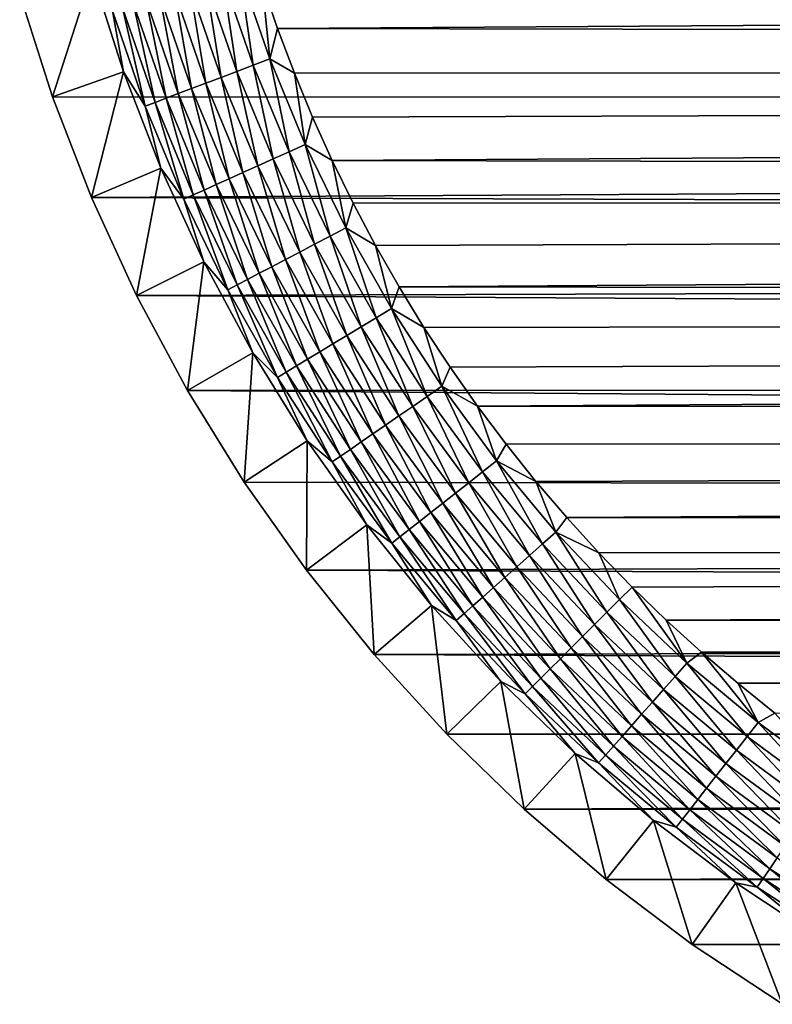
# Model space of a CAD drawing. Extents: x -255 to 255, y -598 to 598.
# Tile 1 of 201: x -253 to -232, y -591 to -563. Entities that reach past the tile are written whole.
import ezdxf

# ---------------------------------------------------------------- set-up
doc = ezdxf.new("R2010")
doc.units = 0
doc.header["$LTSCALE"] = 21.359881
for name, color, linetype in [('1', 7, 'CONTINUOUS'), ('17', 7, 'CONTINUOUS'), ('2', 7, 'CONTINUOUS'), ('52', 7, 'CONTINUOUS')]:
    doc.layers.add(name, color=color, linetype=linetype)

msp = doc.modelspace()

# ---------------------------------------------------------------- linework, layer by layer
at = {"layer": '1', "color": 7, "linetype": 'CONTINUOUS'}
for points in [[(208.958, -565.417), (-253.128, -562.373), (-206.531, -561.489), (208.958, -565.417)], [(-252.212, -565.252), (-253.128, -562.373), (208.958, -565.417), (-252.212, -565.252)], [(-251.12, -568.069), (-252.212, -565.252), (208.958, -565.417), (-251.12, -568.069)], [(204.062, -569.459), (-251.12, -568.069), (208.958, -565.417), (204.062, -569.459)], [(-249.858, -570.813), (-251.12, -568.069), (204.062, -569.459), (-249.858, -570.813)], [(198.98, -573.264), (-249.858, -570.813), (204.062, -569.459), (198.98, -573.264)], [(-248.429, -573.475), (-249.858, -570.813), (198.98, -573.264), (-248.429, -573.475)], [(193.721, -576.823), (-248.429, -573.475), (198.98, -573.264), (193.721, -576.823)], [(-246.838, -576.043), (-248.429, -573.475), (193.721, -576.823), (-246.838, -576.043)], [(-245.093, -578.509), (-246.838, -576.043), (193.721, -576.823), (-245.093, -578.509)], [(188.3, -580.128), (-245.093, -578.509), (193.721, -576.823), (188.3, -580.128)], [(-243.199, -580.863), (-245.093, -578.509), (188.3, -580.128), (-243.199, -580.863)], [(182.727, -583.171), (-243.199, -580.863), (188.3, -580.128), (182.727, -583.171)], [(-241.164, -583.095), (-243.199, -580.863), (182.727, -583.171), (-241.164, -583.095)], [(-238.995, -585.198), (-241.164, -583.095), (182.727, -583.171), (-238.995, -585.198)], [(177.016, -585.945), (-238.995, -585.198), (182.727, -583.171), (177.016, -585.945)], [(-236.701, -587.164), (-238.995, -585.198), (177.016, -585.945), (-236.701, -587.164)], [(171.18, -588.444), (-236.701, -587.164), (177.016, -585.945), (171.18, -588.444)], [(-234.29, -588.984), (-236.701, -587.164), (171.18, -588.444), (-234.29, -588.984)], [(165.231, -590.663), (-234.29, -588.984), (171.18, -588.444), (165.231, -590.663)], [(-231.771, -590.653), (-234.29, -588.984), (165.231, -590.663), (-231.771, -590.653)]]:
    msp.add_3dface(points, dxfattribs=at)
at = {"layer": '17', "color": 7, "linetype": 'CONTINUOUS'}
for points in [[(-253.128, -562.373), (-252.212, -565.252), (-251.099, -561.796, 4.231), (-253.128, -562.373)], [(-251.099, -561.796, 4.231), (-252.212, -565.252), (-250.222, -564.551, 4.231), (-251.099, -561.796, 4.231)], [(-252.212, -565.252), (-251.12, -568.069), (-250.222, -564.551, 4.231), (-252.212, -565.252)], [(-250.222, -564.551, 4.231), (-251.12, -568.069), (-249.178, -567.247, 4.231), (-250.222, -564.551, 4.231)], [(-251.12, -568.069), (-249.858, -570.813), (-249.178, -567.247, 4.231), (-251.12, -568.069)], [(-249.178, -567.247, 4.231), (-249.858, -570.813), (-247.969, -569.873, 4.231), (-249.178, -567.247, 4.231)], [(-249.858, -570.813), (-248.429, -573.475), (-247.969, -569.873, 4.231), (-249.858, -570.813)], [(-247.969, -569.873, 4.231), (-248.429, -573.475), (-246.602, -572.42, 4.231), (-247.969, -569.873, 4.231)], [(-248.429, -573.475), (-246.838, -576.043), (-246.602, -572.42, 4.231), (-248.429, -573.475)], [(-246.602, -572.42, 4.231), (-246.838, -576.043), (-245.08, -574.878, 4.231), (-246.602, -572.42, 4.231)], [(-246.838, -576.043), (-245.093, -578.509), (-245.08, -574.878, 4.231), (-246.838, -576.043)], [(-245.08, -574.878, 4.231), (-245.093, -578.509), (-243.409, -577.238, 4.231), (-245.08, -574.878, 4.231)], [(-245.093, -578.509), (-243.199, -580.863), (-243.409, -577.238, 4.231), (-245.093, -578.509)], [(-243.409, -577.238, 4.231), (-243.199, -580.863), (-241.597, -579.49, 4.231), (-243.409, -577.238, 4.231)], [(-243.199, -580.863), (-241.164, -583.095), (-241.597, -579.49, 4.231), (-243.199, -580.863)], [(-241.597, -579.49, 4.231), (-241.164, -583.095), (-239.649, -581.627, 4.231), (-241.597, -579.49, 4.231)], [(-241.164, -583.095), (-238.995, -585.198), (-239.649, -581.627, 4.231), (-241.164, -583.095)], [(-239.649, -581.627, 4.231), (-238.995, -585.198), (-237.574, -583.639, 4.231), (-239.649, -581.627, 4.231)], [(-238.995, -585.198), (-236.701, -587.164), (-237.574, -583.639, 4.231), (-238.995, -585.198)], [(-237.574, -583.639, 4.231), (-236.701, -587.164), (-235.378, -585.52, 4.231), (-237.574, -583.639, 4.231)], [(-236.701, -587.164), (-234.29, -588.984), (-235.378, -585.52, 4.231), (-236.701, -587.164)], [(-235.378, -585.52, 4.231), (-234.29, -588.984), (-233.071, -587.263, 4.231), (-235.378, -585.52, 4.231)], [(-234.29, -588.984), (-231.771, -590.653), (-233.071, -587.263, 4.231), (-234.29, -588.984)], [(-233.071, -587.263, 4.231), (-231.771, -590.653), (-230.661, -588.86, 4.231), (-233.071, -587.263, 4.231)]]:
    msp.add_3dface(points, dxfattribs=at)
at = {"layer": '2', "color": 7, "linetype": 'CONTINUOUS'}
for points in [[(-245.905, -563.335, 7), (204.647, -560.441, 7), (-246.337, -562.073, 7), (-245.905, -563.335, 7)], [(199.992, -564.284, 7), (204.647, -560.441, 7), (-245.905, -563.335, 7), (199.992, -564.284, 7)], [(-245.434, -564.583, 7), (199.992, -564.284, 7), (-245.905, -563.335, 7), (-245.434, -564.583, 7)], [(-244.923, -565.815, 7), (199.992, -564.284, 7), (-245.434, -564.583, 7), (-244.923, -565.815, 7)], [(-244.374, -567.031, 7), (199.992, -564.284, 7), (-244.923, -565.815, 7), (-244.374, -567.031, 7)], [(195.16, -567.901, 7), (199.992, -564.284, 7), (-244.374, -567.031, 7), (195.16, -567.901, 7)], [(-243.787, -568.229, 7), (195.16, -567.901, 7), (-244.374, -567.031, 7), (-243.787, -568.229, 7)], [(-243.163, -569.408, 7), (195.16, -567.901, 7), (-243.787, -568.229, 7), (-243.163, -569.408, 7)], [(-242.502, -570.567, 7), (195.16, -567.901, 7), (-243.163, -569.408, 7), (-242.502, -570.567, 7)], [(190.162, -571.284, 7), (195.16, -567.901, 7), (-242.502, -570.567, 7), (190.162, -571.284, 7)], [(-241.805, -571.704, 7), (190.162, -571.284, 7), (-242.502, -570.567, 7), (-241.805, -571.704, 7)], [(-241.073, -572.819, 7), (190.162, -571.284, 7), (-241.805, -571.704, 7), (-241.073, -572.819, 7)], [(-240.306, -573.911, 7), (190.162, -571.284, 7), (-241.073, -572.819, 7), (-240.306, -573.911, 7)], [(185.008, -574.426, 7), (190.162, -571.284, 7), (-240.306, -573.911, 7), (185.008, -574.426, 7)], [(-239.505, -574.978, 7), (185.008, -574.426, 7), (-240.306, -573.911, 7), (-239.505, -574.978, 7)], [(-238.67, -576.019, 7), (185.008, -574.426, 7), (-239.505, -574.978, 7), (-238.67, -576.019, 7)], [(-237.804, -577.033, 7), (185.008, -574.426, 7), (-238.67, -576.019, 7), (-237.804, -577.033, 7)], [(179.71, -577.318, 7), (185.008, -574.426, 7), (-237.804, -577.033, 7), (179.71, -577.318, 7)], [(-236.906, -578.02, 7), (179.71, -577.318, 7), (-237.804, -577.033, 7), (-236.906, -578.02, 7)], [(-235.978, -578.978, 7), (179.71, -577.318, 7), (-236.906, -578.02, 7), (-235.978, -578.978, 7)], [(-235.02, -579.906, 7), (179.71, -577.318, 7), (-235.978, -578.978, 7), (-235.02, -579.906, 7)], [(174.281, -579.956, 7), (179.71, -577.318, 7), (-235.02, -579.906, 7), (174.281, -579.956, 7)], [(-234.033, -580.804, 7), (174.281, -579.956, 7), (-235.02, -579.906, 7), (-234.033, -580.804, 7)], [(-233.019, -581.671, 7), (174.281, -579.956, 7), (-234.033, -580.804, 7), (-233.019, -581.671, 7)], [(168.733, -582.332, 7), (174.281, -579.956, 7), (-233.019, -581.671, 7), (168.733, -582.332, 7)], [(-231.978, -582.505, 7), (168.733, -582.332, 7), (-233.019, -581.671, 7), (-231.978, -582.505, 7)]]:
    msp.add_3dface(points, dxfattribs=at)
at = {"layer": '52', "color": 7, "linetype": 'CONTINUOUS'}
for points in [[(-251.099, -561.796, 4.231), (-250.222, -564.551, 4.231), (-250.529, -562.841, 4.67), (-251.099, -561.796, 4.231)], [(-247.045, -564.535, 6.774), (-247.445, -561.88, 6.9), (-247.911, -562.026, 6.774), (-247.045, -564.535, 6.774)], [(-246.588, -564.362, 6.9), (-246.969, -561.732, 6.975), (-247.445, -561.88, 6.9), (-246.588, -564.362, 6.9)], [(-246.588, -564.362, 6.9), (-247.445, -561.88, 6.9), (-247.045, -564.535, 6.774), (-246.588, -564.362, 6.9)], [(-246.122, -564.185, 6.975), (-246.337, -562.073, 7), (-246.969, -561.732, 6.975), (-246.122, -564.185, 6.975)], [(-246.122, -564.185, 6.975), (-246.969, -561.732, 6.975), (-246.588, -564.362, 6.9), (-246.122, -564.185, 6.975)], [(-247.911, -564.864, 6.38), (-248.363, -562.166, 6.601), (-248.795, -562.301, 6.38), (-247.911, -564.864, 6.38)], [(-247.487, -564.703, 6.601), (-247.911, -562.026, 6.774), (-248.363, -562.166, 6.601), (-247.487, -564.703, 6.601)], [(-247.487, -564.703, 6.601), (-248.363, -562.166, 6.601), (-247.911, -564.864, 6.38), (-247.487, -564.703, 6.601)], [(-247.045, -564.535, 6.774), (-247.911, -562.026, 6.774), (-247.487, -564.703, 6.601), (-247.045, -564.535, 6.774)], [(-245.905, -563.335, 7), (-246.337, -562.073, 7), (-246.122, -564.185, 6.975), (-245.905, -563.335, 7)], [(-248.686, -565.158, 5.808), (-249.205, -562.429, 6.115), (-249.586, -562.548, 5.808), (-248.686, -565.158, 5.808)], [(-248.312, -565.016, 6.115), (-248.795, -562.301, 6.38), (-249.205, -562.429, 6.115), (-248.312, -565.016, 6.115)], [(-248.312, -565.016, 6.115), (-249.205, -562.429, 6.115), (-248.686, -565.158, 5.808), (-248.312, -565.016, 6.115)], [(-247.911, -564.864, 6.38), (-248.795, -562.301, 6.38), (-248.312, -565.016, 6.115), (-247.911, -564.864, 6.38)], [(-249.609, -565.508, 4.67), (-250.252, -562.755, 5.082), (-250.529, -562.841, 4.67), (-249.609, -565.508, 4.67)], [(-249.338, -565.405, 5.082), (-249.937, -562.657, 5.463), (-250.252, -562.755, 5.082), (-249.338, -565.405, 5.082)], [(-249.338, -565.405, 5.082), (-250.252, -562.755, 5.082), (-249.609, -565.508, 4.67), (-249.338, -565.405, 5.082)], [(-249.029, -565.288, 5.463), (-249.586, -562.548, 5.808), (-249.937, -562.657, 5.463), (-249.029, -565.288, 5.463)], [(-249.029, -565.288, 5.463), (-249.937, -562.657, 5.463), (-249.338, -565.405, 5.082), (-249.029, -565.288, 5.463)], [(-248.686, -565.158, 5.808), (-249.586, -562.548, 5.808), (-249.029, -565.288, 5.463), (-248.686, -565.158, 5.808)], [(-250.222, -564.551, 4.231), (-249.609, -565.508, 4.67), (-250.529, -562.841, 4.67), (-250.222, -564.551, 4.231)], [(-245.434, -564.583, 7), (-245.905, -563.335, 7), (-246.122, -564.185, 6.975), (-245.434, -564.583, 7)], [(-246.029, -566.988, 6.774), (-246.588, -564.362, 6.9), (-247.045, -564.535, 6.774), (-246.029, -566.988, 6.774)], [(-245.584, -566.788, 6.9), (-246.122, -564.185, 6.975), (-246.588, -564.362, 6.9), (-245.584, -566.788, 6.9)], [(-245.584, -566.788, 6.9), (-246.588, -564.362, 6.9), (-246.029, -566.988, 6.774), (-245.584, -566.788, 6.9)], [(-245.129, -566.583, 6.975), (-245.434, -564.583, 7), (-246.122, -564.185, 6.975), (-245.129, -566.583, 6.975)], [(-245.129, -566.583, 6.975), (-246.122, -564.185, 6.975), (-245.584, -566.788, 6.9), (-245.129, -566.583, 6.975)], [(-250.222, -564.551, 4.231), (-249.178, -567.247, 4.231), (-249.609, -565.508, 4.67), (-250.222, -564.551, 4.231)], [(-246.874, -567.368, 6.38), (-247.487, -564.703, 6.601), (-247.911, -564.864, 6.38), (-246.874, -567.368, 6.38)], [(-246.46, -567.182, 6.601), (-247.045, -564.535, 6.774), (-247.487, -564.703, 6.601), (-246.46, -567.182, 6.601)], [(-246.46, -567.182, 6.601), (-247.487, -564.703, 6.601), (-246.874, -567.368, 6.38), (-246.46, -567.182, 6.601)], [(-246.029, -566.988, 6.774), (-247.045, -564.535, 6.774), (-246.46, -567.182, 6.601), (-246.029, -566.988, 6.774)], [(-244.923, -565.815, 7), (-245.434, -564.583, 7), (-245.129, -566.583, 6.975), (-244.923, -565.815, 7)], [(-247.265, -567.544, 6.115), (-247.911, -564.864, 6.38), (-248.312, -565.016, 6.115), (-247.265, -567.544, 6.115)], [(-246.874, -567.368, 6.38), (-247.911, -564.864, 6.38), (-247.265, -567.544, 6.115), (-246.874, -567.368, 6.38)], [(-247.964, -567.859, 5.463), (-248.686, -565.158, 5.808), (-249.029, -565.288, 5.463), (-247.964, -567.859, 5.463)], [(-247.629, -567.708, 5.808), (-248.312, -565.016, 6.115), (-248.686, -565.158, 5.808), (-247.629, -567.708, 5.808)], [(-247.629, -567.708, 5.808), (-248.686, -565.158, 5.808), (-247.964, -567.859, 5.463), (-247.629, -567.708, 5.808)], [(-247.265, -567.544, 6.115), (-248.312, -565.016, 6.115), (-247.629, -567.708, 5.808), (-247.265, -567.544, 6.115)], [(-248.53, -568.114, 4.67), (-249.338, -565.405, 5.082), (-249.609, -565.508, 4.67), (-248.53, -568.114, 4.67)], [(-249.178, -567.247, 4.231), (-248.53, -568.114, 4.67), (-249.609, -565.508, 4.67), (-249.178, -567.247, 4.231)], [(-248.265, -567.994, 5.082), (-249.029, -565.288, 5.463), (-249.338, -565.405, 5.082), (-248.265, -567.994, 5.082)], [(-248.265, -567.994, 5.082), (-249.338, -565.405, 5.082), (-248.53, -568.114, 4.67), (-248.265, -567.994, 5.082)], [(-247.964, -567.859, 5.463), (-249.029, -565.288, 5.463), (-248.265, -567.994, 5.082), (-247.964, -567.859, 5.463)], [(-244.374, -567.031, 7), (-244.923, -565.815, 7), (-245.129, -566.583, 6.975), (-244.374, -567.031, 7)], [(-244.434, -569.148, 6.9), (-245.129, -566.583, 6.975), (-245.584, -566.788, 6.9), (-244.434, -569.148, 6.9)], [(-243.993, -568.916, 6.975), (-244.374, -567.031, 7), (-245.129, -566.583, 6.975), (-243.993, -568.916, 6.975)], [(-243.993, -568.916, 6.975), (-245.129, -566.583, 6.975), (-244.434, -569.148, 6.9), (-243.993, -568.916, 6.975)], [(-244.867, -569.375, 6.774), (-245.584, -566.788, 6.9), (-246.029, -566.988, 6.774), (-244.867, -569.375, 6.774)], [(-244.434, -569.148, 6.9), (-245.584, -566.788, 6.9), (-244.867, -569.375, 6.774), (-244.434, -569.148, 6.9)], [(-245.687, -569.806, 6.38), (-246.46, -567.182, 6.601), (-246.874, -567.368, 6.38), (-245.687, -569.806, 6.38)], [(-245.286, -569.595, 6.601), (-246.029, -566.988, 6.774), (-246.46, -567.182, 6.601), (-245.286, -569.595, 6.601)], [(-245.286, -569.595, 6.601), (-246.46, -567.182, 6.601), (-245.687, -569.806, 6.38), (-245.286, -569.595, 6.601)], [(-244.867, -569.375, 6.774), (-246.029, -566.988, 6.774), (-245.286, -569.595, 6.601), (-244.867, -569.375, 6.774)], [(-243.787, -568.229, 7), (-244.374, -567.031, 7), (-243.993, -568.916, 6.975), (-243.787, -568.229, 7)], [(-249.178, -567.247, 4.231), (-247.969, -569.873, 4.231), (-248.53, -568.114, 4.67), (-249.178, -567.247, 4.231)], [(-246.066, -570.005, 6.115), (-246.874, -567.368, 6.38), (-247.265, -567.544, 6.115), (-246.066, -570.005, 6.115)], [(-245.687, -569.806, 6.38), (-246.874, -567.368, 6.38), (-246.066, -570.005, 6.115), (-245.687, -569.806, 6.38)], [(-246.745, -570.361, 5.463), (-247.629, -567.708, 5.808), (-247.964, -567.859, 5.463), (-246.745, -570.361, 5.463)], [(-246.421, -570.191, 5.808), (-247.265, -567.544, 6.115), (-247.629, -567.708, 5.808), (-246.421, -570.191, 5.808)], [(-246.421, -570.191, 5.808), (-247.629, -567.708, 5.808), (-246.745, -570.361, 5.463), (-246.421, -570.191, 5.808)], [(-246.066, -570.005, 6.115), (-247.265, -567.544, 6.115), (-246.421, -570.191, 5.808), (-246.066, -570.005, 6.115)], [(-247.295, -570.65, 4.67), (-248.265, -567.994, 5.082), (-248.53, -568.114, 4.67), (-247.295, -570.65, 4.67)], [(-247.038, -570.515, 5.082), (-247.964, -567.859, 5.463), (-248.265, -567.994, 5.082), (-247.038, -570.515, 5.082)], [(-247.038, -570.515, 5.082), (-248.265, -567.994, 5.082), (-247.295, -570.65, 4.67), (-247.038, -570.515, 5.082)], [(-246.745, -570.361, 5.463), (-247.964, -567.859, 5.463), (-247.038, -570.515, 5.082), (-246.745, -570.361, 5.463)], [(-247.969, -569.873, 4.231), (-247.295, -570.65, 4.67), (-248.53, -568.114, 4.67), (-247.969, -569.873, 4.231)], [(-243.163, -569.408, 7), (-243.787, -568.229, 7), (-243.993, -568.916, 6.975), (-243.163, -569.408, 7)], [(-243.144, -571.435, 6.9), (-243.993, -568.916, 6.975), (-244.434, -569.148, 6.9), (-243.144, -571.435, 6.9)], [(-242.718, -571.177, 6.975), (-243.163, -569.408, 7), (-243.993, -568.916, 6.975), (-242.718, -571.177, 6.975)], [(-242.718, -571.177, 6.975), (-243.993, -568.916, 6.975), (-243.144, -571.435, 6.9), (-242.718, -571.177, 6.975)], [(-243.967, -571.932, 6.601), (-244.867, -569.375, 6.774), (-245.286, -569.595, 6.601), (-243.967, -571.932, 6.601)], [(-243.562, -571.687, 6.774), (-244.434, -569.148, 6.9), (-244.867, -569.375, 6.774), (-243.562, -571.687, 6.774)], [(-243.562, -571.687, 6.774), (-244.867, -569.375, 6.774), (-243.967, -571.932, 6.601), (-243.562, -571.687, 6.774)], [(-243.144, -571.435, 6.9), (-244.434, -569.148, 6.9), (-243.562, -571.687, 6.774), (-243.144, -571.435, 6.9)], [(-242.502, -570.567, 7), (-243.163, -569.408, 7), (-242.718, -571.177, 6.975), (-242.502, -570.567, 7)], [(-244.355, -572.167, 6.38), (-245.286, -569.595, 6.601), (-245.687, -569.806, 6.38), (-244.355, -572.167, 6.38)], [(-243.967, -571.932, 6.601), (-245.286, -569.595, 6.601), (-244.355, -572.167, 6.38), (-243.967, -571.932, 6.601)], [(-247.969, -569.873, 4.231), (-246.602, -572.42, 4.231), (-247.295, -570.65, 4.67), (-247.969, -569.873, 4.231)], [(-244.722, -572.389, 6.115), (-245.687, -569.806, 6.38), (-246.066, -570.005, 6.115), (-244.722, -572.389, 6.115)], [(-244.355, -572.167, 6.38), (-245.687, -569.806, 6.38), (-244.722, -572.389, 6.115), (-244.355, -572.167, 6.38)], [(-245.378, -572.785, 5.463), (-246.421, -570.191, 5.808), (-246.745, -570.361, 5.463), (-245.378, -572.785, 5.463)], [(-245.064, -572.595, 5.808), (-246.066, -570.005, 6.115), (-246.421, -570.191, 5.808), (-245.064, -572.595, 5.808)], [(-245.064, -572.595, 5.808), (-246.421, -570.191, 5.808), (-245.378, -572.785, 5.463), (-245.064, -572.595, 5.808)], [(-244.722, -572.389, 6.115), (-246.066, -570.005, 6.115), (-245.064, -572.595, 5.808), (-244.722, -572.389, 6.115)], [(-245.909, -573.106, 4.67), (-247.038, -570.515, 5.082), (-247.295, -570.65, 4.67), (-245.909, -573.106, 4.67)], [(-245.661, -572.956, 5.082), (-246.745, -570.361, 5.463), (-247.038, -570.515, 5.082), (-245.661, -572.956, 5.082)], [(-245.661, -572.956, 5.082), (-247.038, -570.515, 5.082), (-245.909, -573.106, 4.67), (-245.661, -572.956, 5.082)], [(-245.378, -572.785, 5.463), (-246.745, -570.361, 5.463), (-245.661, -572.956, 5.082), (-245.378, -572.785, 5.463)], [(-246.602, -572.42, 4.231), (-245.909, -573.106, 4.67), (-247.295, -570.65, 4.67), (-246.602, -572.42, 4.231)], [(-241.805, -571.704, 7), (-242.502, -570.567, 7), (-242.718, -571.177, 6.975), (-241.805, -571.704, 7)], [(-241.719, -573.64, 6.9), (-242.718, -571.177, 6.975), (-243.144, -571.435, 6.9), (-241.719, -573.64, 6.9)], [(-241.309, -573.356, 6.975), (-241.805, -571.704, 7), (-242.718, -571.177, 6.975), (-241.309, -573.356, 6.975)], [(-241.309, -573.356, 6.975), (-242.718, -571.177, 6.975), (-241.719, -573.64, 6.9), (-241.309, -573.356, 6.975)], [(-242.121, -573.917, 6.774), (-243.144, -571.435, 6.9), (-243.562, -571.687, 6.774), (-242.121, -573.917, 6.774)], [(-241.719, -573.64, 6.9), (-243.144, -571.435, 6.9), (-242.121, -573.917, 6.774), (-241.719, -573.64, 6.9)], [(-242.51, -574.186, 6.601), (-243.562, -571.687, 6.774), (-243.967, -571.932, 6.601), (-242.51, -574.186, 6.601)], [(-242.121, -573.917, 6.774), (-243.562, -571.687, 6.774), (-242.51, -574.186, 6.601), (-242.121, -573.917, 6.774)], [(-241.073, -572.819, 7), (-241.805, -571.704, 7), (-241.309, -573.356, 6.975), (-241.073, -572.819, 7)], [(-243.236, -574.687, 6.115), (-244.355, -572.167, 6.38), (-244.722, -572.389, 6.115), (-243.236, -574.687, 6.115)], [(-242.883, -574.443, 6.38), (-243.967, -571.932, 6.601), (-244.355, -572.167, 6.38), (-242.883, -574.443, 6.38)], [(-242.883, -574.443, 6.38), (-244.355, -572.167, 6.38), (-243.236, -574.687, 6.115), (-242.883, -574.443, 6.38)], [(-242.51, -574.186, 6.601), (-243.967, -571.932, 6.601), (-242.883, -574.443, 6.38), (-242.51, -574.186, 6.601)], [(-246.602, -572.42, 4.231), (-245.08, -574.878, 4.231), (-245.909, -573.106, 4.67), (-246.602, -572.42, 4.231)], [(-243.565, -574.914, 5.808), (-244.722, -572.389, 6.115), (-245.064, -572.595, 5.808), (-243.565, -574.914, 5.808)], [(-243.236, -574.687, 6.115), (-244.722, -572.389, 6.115), (-243.565, -574.914, 5.808), (-243.236, -574.687, 6.115)], [(-243.867, -575.122, 5.463), (-245.064, -572.595, 5.808), (-245.378, -572.785, 5.463), (-243.867, -575.122, 5.463)], [(-243.565, -574.914, 5.808), (-245.064, -572.595, 5.808), (-243.867, -575.122, 5.463), (-243.565, -574.914, 5.808)], [(-244.378, -575.475, 4.67), (-245.661, -572.956, 5.082), (-245.909, -573.106, 4.67), (-244.378, -575.475, 4.67)], [(-244.139, -575.31, 5.082), (-245.378, -572.785, 5.463), (-245.661, -572.956, 5.082), (-244.139, -575.31, 5.082)], [(-244.139, -575.31, 5.082), (-245.661, -572.956, 5.082), (-244.378, -575.475, 4.67), (-244.139, -575.31, 5.082)], [(-243.867, -575.122, 5.463), (-245.378, -572.785, 5.463), (-244.139, -575.31, 5.082), (-243.867, -575.122, 5.463)], [(-240.306, -573.911, 7), (-241.073, -572.819, 7), (-241.309, -573.356, 6.975), (-240.306, -573.911, 7)], [(-245.08, -574.878, 4.231), (-244.378, -575.475, 4.67), (-245.909, -573.106, 4.67), (-245.08, -574.878, 4.231)], [(-240.163, -575.754, 6.9), (-241.309, -573.356, 6.975), (-241.719, -573.64, 6.9), (-240.163, -575.754, 6.9)], [(-239.771, -575.447, 6.975), (-240.306, -573.911, 7), (-241.309, -573.356, 6.975), (-239.771, -575.447, 6.975)], [(-239.771, -575.447, 6.975), (-241.309, -573.356, 6.975), (-240.163, -575.754, 6.9), (-239.771, -575.447, 6.975)], [(-240.547, -576.055, 6.774), (-241.719, -573.64, 6.9), (-242.121, -573.917, 6.774), (-240.547, -576.055, 6.774)], [(-240.163, -575.754, 6.9), (-241.719, -573.64, 6.9), (-240.547, -576.055, 6.774), (-240.163, -575.754, 6.9)], [(-240.92, -576.347, 6.601), (-242.121, -573.917, 6.774), (-242.51, -574.186, 6.601), (-240.92, -576.347, 6.601)], [(-240.547, -576.055, 6.774), (-242.121, -573.917, 6.774), (-240.92, -576.347, 6.601), (-240.547, -576.055, 6.774)], [(-239.505, -574.978, 7), (-240.306, -573.911, 7), (-239.771, -575.447, 6.975), (-239.505, -574.978, 7)], [(-241.277, -576.627, 6.38), (-242.51, -574.186, 6.601), (-242.883, -574.443, 6.38), (-241.277, -576.627, 6.38)], [(-240.92, -576.347, 6.601), (-242.51, -574.186, 6.601), (-241.277, -576.627, 6.38), (-240.92, -576.347, 6.601)], [(-241.614, -576.891, 6.115), (-242.883, -574.443, 6.38), (-243.236, -574.687, 6.115), (-241.614, -576.891, 6.115)], [(-241.277, -576.627, 6.38), (-242.883, -574.443, 6.38), (-241.614, -576.891, 6.115), (-241.277, -576.627, 6.38)], [(-245.08, -574.878, 4.231), (-243.409, -577.238, 4.231), (-244.378, -575.475, 4.67), (-245.08, -574.878, 4.231)], [(-242.218, -577.364, 5.463), (-243.565, -574.914, 5.808), (-243.867, -575.122, 5.463), (-242.218, -577.364, 5.463)], [(-241.929, -577.138, 5.808), (-243.236, -574.687, 6.115), (-243.565, -574.914, 5.808), (-241.929, -577.138, 5.808)], [(-241.929, -577.138, 5.808), (-243.565, -574.914, 5.808), (-242.218, -577.364, 5.463), (-241.929, -577.138, 5.808)], [(-241.614, -576.891, 6.115), (-243.236, -574.687, 6.115), (-241.929, -577.138, 5.808), (-241.614, -576.891, 6.115)], [(-242.478, -577.568, 5.082), (-243.867, -575.122, 5.463), (-244.139, -575.31, 5.082), (-242.478, -577.568, 5.082)], [(-242.218, -577.364, 5.463), (-243.867, -575.122, 5.463), (-242.478, -577.568, 5.082), (-242.218, -577.364, 5.463)], [(-238.67, -576.019, 7), (-239.505, -574.978, 7), (-239.771, -575.447, 6.975), (-238.67, -576.019, 7)], [(-242.706, -577.747, 4.67), (-244.139, -575.31, 5.082), (-244.378, -575.475, 4.67), (-242.706, -577.747, 4.67)], [(-243.409, -577.238, 4.231), (-242.706, -577.747, 4.67), (-244.378, -575.475, 4.67), (-243.409, -577.238, 4.231)], [(-242.478, -577.568, 5.082), (-244.139, -575.31, 5.082), (-242.706, -577.747, 4.67), (-242.478, -577.568, 5.082)], [(-238.482, -577.771, 6.9), (-239.771, -575.447, 6.975), (-240.163, -575.754, 6.9), (-238.482, -577.771, 6.9)], [(-238.109, -577.441, 6.975), (-238.67, -576.019, 7), (-239.771, -575.447, 6.975), (-238.109, -577.441, 6.975)], [(-238.109, -577.441, 6.975), (-239.771, -575.447, 6.975), (-238.482, -577.771, 6.9), (-238.109, -577.441, 6.975)], [(-238.848, -578.095, 6.774), (-240.163, -575.754, 6.9), (-240.547, -576.055, 6.774), (-238.848, -578.095, 6.774)], [(-238.482, -577.771, 6.9), (-240.163, -575.754, 6.9), (-238.848, -578.095, 6.774), (-238.482, -577.771, 6.9)], [(-237.804, -577.033, 7), (-238.67, -576.019, 7), (-238.109, -577.441, 6.975), (-237.804, -577.033, 7)], [(-239.202, -578.409, 6.601), (-240.547, -576.055, 6.774), (-240.92, -576.347, 6.601), (-239.202, -578.409, 6.601)], [(-238.848, -578.095, 6.774), (-240.547, -576.055, 6.774), (-239.202, -578.409, 6.601), (-238.848, -578.095, 6.774)], [(-239.541, -578.709, 6.38), (-240.92, -576.347, 6.601), (-241.277, -576.627, 6.38), (-239.541, -578.709, 6.38)], [(-239.202, -578.409, 6.601), (-240.92, -576.347, 6.601), (-239.541, -578.709, 6.38), (-239.202, -578.409, 6.601)], [(-239.862, -578.993, 6.115), (-241.277, -576.627, 6.38), (-241.614, -576.891, 6.115), (-239.862, -578.993, 6.115)], [(-239.541, -578.709, 6.38), (-241.277, -576.627, 6.38), (-239.862, -578.993, 6.115), (-239.541, -578.709, 6.38)], [(-240.436, -579.502, 5.463), (-241.929, -577.138, 5.808), (-242.218, -577.364, 5.463), (-240.436, -579.502, 5.463)], [(-240.161, -579.259, 5.808), (-241.614, -576.891, 6.115), (-241.929, -577.138, 5.808), (-240.161, -579.259, 5.808)], [(-240.161, -579.259, 5.808), (-241.929, -577.138, 5.808), (-240.436, -579.502, 5.463), (-240.161, -579.259, 5.808)], [(-239.862, -578.993, 6.115), (-241.614, -576.891, 6.115), (-240.161, -579.259, 5.808), (-239.862, -578.993, 6.115)], [(-236.906, -578.02, 7), (-237.804, -577.033, 7), (-238.109, -577.441, 6.975), (-236.906, -578.02, 7)], [(-243.409, -577.238, 4.231), (-241.597, -579.49, 4.231), (-242.706, -577.747, 4.67), (-243.409, -577.238, 4.231)], [(-240.683, -579.721, 5.082), (-242.218, -577.364, 5.463), (-242.478, -577.568, 5.082), (-240.683, -579.721, 5.082)], [(-240.436, -579.502, 5.463), (-242.218, -577.364, 5.463), (-240.683, -579.721, 5.082), (-240.436, -579.502, 5.463)], [(-240.901, -579.913, 4.67), (-242.478, -577.568, 5.082), (-242.706, -577.747, 4.67), (-240.901, -579.913, 4.67)], [(-240.683, -579.721, 5.082), (-242.478, -577.568, 5.082), (-240.901, -579.913, 4.67), (-240.683, -579.721, 5.082)], [(-236.683, -579.683, 6.9), (-238.109, -577.441, 6.975), (-238.482, -577.771, 6.9), (-236.683, -579.683, 6.9)], [(-236.33, -579.33, 6.975), (-236.906, -578.02, 7), (-238.109, -577.441, 6.975), (-236.33, -579.33, 6.975)], [(-236.33, -579.33, 6.975), (-238.109, -577.441, 6.975), (-236.683, -579.683, 6.9), (-236.33, -579.33, 6.975)], [(-241.597, -579.49, 4.231), (-240.901, -579.913, 4.67), (-242.706, -577.747, 4.67), (-241.597, -579.49, 4.231)], [(-237.028, -580.028, 6.774), (-238.482, -577.771, 6.9), (-238.848, -578.095, 6.774), (-237.028, -580.028, 6.774)], [(-236.683, -579.683, 6.9), (-238.482, -577.771, 6.9), (-237.028, -580.028, 6.774), (-236.683, -579.683, 6.9)], [(-237.363, -580.363, 6.601), (-238.848, -578.095, 6.774), (-239.202, -578.409, 6.601), (-237.363, -580.363, 6.601)], [(-237.028, -580.028, 6.774), (-238.848, -578.095, 6.774), (-237.363, -580.363, 6.601), (-237.028, -580.028, 6.774)], [(-235.978, -578.978, 7), (-236.906, -578.02, 7), (-236.33, -579.33, 6.975), (-235.978, -578.978, 7)], [(-237.683, -580.683, 6.38), (-239.202, -578.409, 6.601), (-239.541, -578.709, 6.38), (-237.683, -580.683, 6.38)], [(-237.363, -580.363, 6.601), (-239.202, -578.409, 6.601), (-237.683, -580.683, 6.38), (-237.363, -580.363, 6.601)], [(-237.986, -580.986, 6.115), (-239.541, -578.709, 6.38), (-239.862, -578.993, 6.115), (-237.986, -580.986, 6.115)], [(-237.683, -580.683, 6.38), (-239.541, -578.709, 6.38), (-237.986, -580.986, 6.115), (-237.683, -580.683, 6.38)], [(-238.269, -581.269, 5.808), (-239.862, -578.993, 6.115), (-240.161, -579.259, 5.808), (-238.269, -581.269, 5.808)], [(-237.986, -580.986, 6.115), (-239.862, -578.993, 6.115), (-238.269, -581.269, 5.808), (-237.986, -580.986, 6.115)], [(-234.441, -581.109, 6.975), (-235.978, -578.978, 7), (-236.33, -579.33, 6.975), (-234.441, -581.109, 6.975)], [(-235.02, -579.906, 7), (-235.978, -578.978, 7), (-234.441, -581.109, 6.975), (-235.02, -579.906, 7)], [(-238.528, -581.528, 5.463), (-240.161, -579.259, 5.808), (-240.436, -579.502, 5.463), (-238.528, -581.528, 5.463)], [(-238.269, -581.269, 5.808), (-240.161, -579.259, 5.808), (-238.528, -581.528, 5.463), (-238.269, -581.269, 5.808)], [(-234.771, -581.482, 6.9), (-236.33, -579.33, 6.975), (-236.683, -579.683, 6.9), (-234.771, -581.482, 6.9)], [(-234.441, -581.109, 6.975), (-236.33, -579.33, 6.975), (-234.771, -581.482, 6.9), (-234.441, -581.109, 6.975)], [(-241.597, -579.49, 4.231), (-239.649, -581.627, 4.231), (-240.901, -579.913, 4.67), (-241.597, -579.49, 4.231)], [(-238.762, -581.762, 5.082), (-240.436, -579.502, 5.463), (-240.683, -579.721, 5.082), (-238.762, -581.762, 5.082)], [(-238.528, -581.528, 5.463), (-240.436, -579.502, 5.463), (-238.762, -581.762, 5.082), (-238.528, -581.528, 5.463)], [(-238.967, -581.967, 4.67), (-240.683, -579.721, 5.082), (-240.901, -579.913, 4.67), (-238.967, -581.967, 4.67)], [(-238.762, -581.762, 5.082), (-240.683, -579.721, 5.082), (-238.967, -581.967, 4.67), (-238.762, -581.762, 5.082)], [(-235.095, -581.848, 6.774), (-236.683, -579.683, 6.9), (-237.028, -580.028, 6.774), (-235.095, -581.848, 6.774)], [(-234.771, -581.482, 6.9), (-236.683, -579.683, 6.9), (-235.095, -581.848, 6.774), (-234.771, -581.482, 6.9)], [(-239.649, -581.627, 4.231), (-238.967, -581.967, 4.67), (-240.901, -579.913, 4.67), (-239.649, -581.627, 4.231)], [(-235.409, -582.202, 6.601), (-237.028, -580.028, 6.774), (-237.363, -580.363, 6.601), (-235.409, -582.202, 6.601)], [(-235.095, -581.848, 6.774), (-237.028, -580.028, 6.774), (-235.409, -582.202, 6.601), (-235.095, -581.848, 6.774)], [(-234.033, -580.804, 7), (-235.02, -579.906, 7), (-234.441, -581.109, 6.975), (-234.033, -580.804, 7)], [(-235.709, -582.541, 6.38), (-237.363, -580.363, 6.601), (-237.683, -580.683, 6.38), (-235.709, -582.541, 6.38)], [(-235.409, -582.202, 6.601), (-237.363, -580.363, 6.601), (-235.709, -582.541, 6.38), (-235.409, -582.202, 6.601)], [(-235.993, -582.862, 6.115), (-237.683, -580.683, 6.38), (-237.986, -580.986, 6.115), (-235.993, -582.862, 6.115)], [(-235.709, -582.541, 6.38), (-237.683, -580.683, 6.38), (-235.993, -582.862, 6.115), (-235.709, -582.541, 6.38)], [(-236.259, -583.161, 5.808), (-237.986, -580.986, 6.115), (-238.269, -581.269, 5.808), (-236.259, -583.161, 5.808)], [(-235.993, -582.862, 6.115), (-237.986, -580.986, 6.115), (-236.259, -583.161, 5.808), (-235.993, -582.862, 6.115)], [(-232.447, -582.771, 6.975), (-234.033, -580.804, 7), (-234.441, -581.109, 6.975), (-232.447, -582.771, 6.975)], [(-233.019, -581.671, 7), (-234.033, -580.804, 7), (-232.447, -582.771, 6.975), (-233.019, -581.671, 7)], [(-236.502, -583.436, 5.463), (-238.269, -581.269, 5.808), (-238.528, -581.528, 5.463), (-236.502, -583.436, 5.463)], [(-236.259, -583.161, 5.808), (-238.269, -581.269, 5.808), (-236.502, -583.436, 5.463), (-236.259, -583.161, 5.808)], [(-232.754, -583.163, 6.9), (-234.441, -581.109, 6.975), (-234.771, -581.482, 6.9), (-232.754, -583.163, 6.9)], [(-232.447, -582.771, 6.975), (-234.441, -581.109, 6.975), (-232.754, -583.163, 6.9), (-232.447, -582.771, 6.975)], [(-236.721, -583.683, 5.082), (-238.528, -581.528, 5.463), (-238.762, -581.762, 5.082), (-236.721, -583.683, 5.082)], [(-236.502, -583.436, 5.463), (-238.528, -581.528, 5.463), (-236.721, -583.683, 5.082), (-236.502, -583.436, 5.463)], [(-233.055, -583.547, 6.774), (-234.771, -581.482, 6.9), (-235.095, -581.848, 6.774), (-233.055, -583.547, 6.774)], [(-232.754, -583.163, 6.9), (-234.771, -581.482, 6.9), (-233.055, -583.547, 6.774), (-232.754, -583.163, 6.9)], [(-239.649, -581.627, 4.231), (-237.574, -583.639, 4.231), (-238.967, -581.967, 4.67), (-239.649, -581.627, 4.231)], [(-236.913, -583.901, 4.67), (-238.762, -581.762, 5.082), (-238.967, -581.967, 4.67), (-236.913, -583.901, 4.67)], [(-236.721, -583.683, 5.082), (-238.762, -581.762, 5.082), (-236.913, -583.901, 4.67), (-236.721, -583.683, 5.082)], [(-231.978, -582.505, 7), (-233.019, -581.671, 7), (-232.447, -582.771, 6.975), (-231.978, -582.505, 7)], [(-237.574, -583.639, 4.231), (-236.913, -583.901, 4.67), (-238.967, -581.967, 4.67), (-237.574, -583.639, 4.231)], [(-233.347, -583.92, 6.601), (-235.095, -581.848, 6.774), (-235.409, -582.202, 6.601), (-233.347, -583.92, 6.601)], [(-233.055, -583.547, 6.774), (-235.095, -581.848, 6.774), (-233.347, -583.92, 6.601), (-233.055, -583.547, 6.774)], [(-233.627, -584.277, 6.38), (-235.409, -582.202, 6.601), (-235.709, -582.541, 6.38), (-233.627, -584.277, 6.38)], [(-233.347, -583.92, 6.601), (-235.409, -582.202, 6.601), (-233.627, -584.277, 6.38), (-233.347, -583.92, 6.601)], [(-233.891, -584.614, 6.115), (-235.709, -582.541, 6.38), (-235.993, -582.862, 6.115), (-233.891, -584.614, 6.115)], [(-233.627, -584.277, 6.38), (-235.709, -582.541, 6.38), (-233.891, -584.614, 6.115), (-233.627, -584.277, 6.38)], [(-230.356, -584.309, 6.975), (-231.978, -582.505, 7), (-232.447, -582.771, 6.975), (-230.356, -584.309, 6.975)], [(-234.138, -584.929, 5.808), (-235.993, -582.862, 6.115), (-236.259, -583.161, 5.808), (-234.138, -584.929, 5.808)], [(-233.891, -584.614, 6.115), (-235.993, -582.862, 6.115), (-234.138, -584.929, 5.808), (-233.891, -584.614, 6.115)], [(-230.64, -584.719, 6.9), (-232.447, -582.771, 6.975), (-232.754, -583.163, 6.9), (-230.64, -584.719, 6.9)], [(-230.356, -584.309, 6.975), (-232.447, -582.771, 6.975), (-230.64, -584.719, 6.9), (-230.356, -584.309, 6.975)], [(-234.364, -585.218, 5.463), (-236.259, -583.161, 5.808), (-236.502, -583.436, 5.463), (-234.364, -585.218, 5.463)], [(-234.138, -584.929, 5.808), (-236.259, -583.161, 5.808), (-234.364, -585.218, 5.463), (-234.138, -584.929, 5.808)], [(-230.917, -585.121, 6.774), (-232.754, -583.163, 6.9), (-233.055, -583.547, 6.774), (-230.917, -585.121, 6.774)], [(-230.64, -584.719, 6.9), (-232.754, -583.163, 6.9), (-230.917, -585.121, 6.774), (-230.64, -584.719, 6.9)], [(-234.568, -585.478, 5.082), (-236.502, -583.436, 5.463), (-236.721, -583.683, 5.082), (-234.568, -585.478, 5.082)], [(-234.364, -585.218, 5.463), (-236.502, -583.436, 5.463), (-234.568, -585.478, 5.082), (-234.364, -585.218, 5.463)], [(-237.574, -583.639, 4.231), (-235.378, -585.52, 4.231), (-236.913, -583.901, 4.67), (-237.574, -583.639, 4.231)], [(-234.747, -585.706, 4.67), (-236.721, -583.683, 5.082), (-236.913, -583.901, 4.67), (-234.747, -585.706, 4.67)], [(-234.568, -585.478, 5.082), (-236.721, -583.683, 5.082), (-234.747, -585.706, 4.67), (-234.568, -585.478, 5.082)], [(-231.186, -585.51, 6.601), (-233.055, -583.547, 6.774), (-233.347, -583.92, 6.601), (-231.186, -585.51, 6.601)], [(-230.917, -585.121, 6.774), (-233.055, -583.547, 6.774), (-231.186, -585.51, 6.601), (-230.917, -585.121, 6.774)], [(-235.378, -585.52, 4.231), (-234.747, -585.706, 4.67), (-236.913, -583.901, 4.67), (-235.378, -585.52, 4.231)], [(-231.443, -585.883, 6.38), (-233.347, -583.92, 6.601), (-233.627, -584.277, 6.38), (-231.443, -585.883, 6.38)], [(-231.186, -585.51, 6.601), (-233.347, -583.92, 6.601), (-231.443, -585.883, 6.38), (-231.186, -585.51, 6.601)], [(-231.687, -586.236, 6.115), (-233.627, -584.277, 6.38), (-233.891, -584.614, 6.115), (-231.687, -586.236, 6.115)], [(-231.443, -585.883, 6.38), (-233.627, -584.277, 6.38), (-231.687, -586.236, 6.115), (-231.443, -585.883, 6.38)], [(-231.914, -586.565, 5.808), (-233.891, -584.614, 6.115), (-234.138, -584.929, 5.808), (-231.914, -586.565, 5.808)], [(-231.687, -586.236, 6.115), (-233.891, -584.614, 6.115), (-231.914, -586.565, 5.808), (-231.687, -586.236, 6.115)], [(-232.122, -586.867, 5.463), (-234.138, -584.929, 5.808), (-234.364, -585.218, 5.463), (-232.122, -586.867, 5.463)], [(-231.914, -586.565, 5.808), (-234.138, -584.929, 5.808), (-232.122, -586.867, 5.463), (-231.914, -586.565, 5.808)], [(-232.31, -587.139, 5.082), (-234.364, -585.218, 5.463), (-234.568, -585.478, 5.082), (-232.31, -587.139, 5.082)], [(-232.122, -586.867, 5.463), (-234.364, -585.218, 5.463), (-232.31, -587.139, 5.082), (-232.122, -586.867, 5.463)], [(-235.378, -585.52, 4.231), (-233.071, -587.263, 4.231), (-234.747, -585.706, 4.67), (-235.378, -585.52, 4.231)], [(-232.475, -587.378, 4.67), (-234.568, -585.478, 5.082), (-234.747, -585.706, 4.67), (-232.475, -587.378, 4.67)], [(-232.31, -587.139, 5.082), (-234.568, -585.478, 5.082), (-232.475, -587.378, 4.67), (-232.31, -587.139, 5.082)], [(-233.071, -587.263, 4.231), (-232.475, -587.378, 4.67), (-234.747, -585.706, 4.67), (-233.071, -587.263, 4.231)], [(-229.785, -588.378, 5.463), (-231.914, -586.565, 5.808), (-232.122, -586.867, 5.463), (-229.785, -588.378, 5.463)], [(-229.956, -588.661, 5.082), (-232.122, -586.867, 5.463), (-232.31, -587.139, 5.082), (-229.956, -588.661, 5.082)], [(-229.785, -588.378, 5.463), (-232.122, -586.867, 5.463), (-229.956, -588.661, 5.082), (-229.785, -588.378, 5.463)], [(-233.071, -587.263, 4.231), (-230.661, -588.86, 4.231), (-232.475, -587.378, 4.67), (-233.071, -587.263, 4.231)], [(-230.106, -588.909, 4.67), (-232.31, -587.139, 5.082), (-232.475, -587.378, 4.67), (-230.106, -588.909, 4.67)], [(-229.956, -588.661, 5.082), (-232.31, -587.139, 5.082), (-230.106, -588.909, 4.67), (-229.956, -588.661, 5.082)], [(-230.661, -588.86, 4.231), (-230.106, -588.909, 4.67), (-232.475, -587.378, 4.67), (-230.661, -588.86, 4.231)]]:
    msp.add_3dface(points, dxfattribs=at)

doc.saveas('drawing.dxf')
